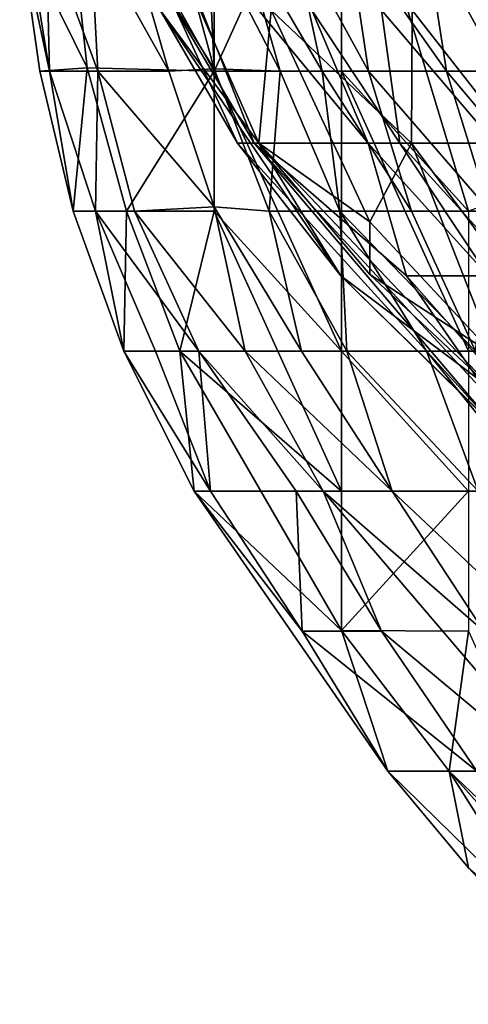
# Model space of a CAD drawing. Extents: x -0.375 to 0.375, y -0.309 to 0.309.
# Tile 1 of 226: x -0.27745 to -0.2699, y -0.30343 to -0.28684. Entities that reach past the tile are written whole.
import ezdxf

# ---------------------------------------------------------------- set-up
doc = ezdxf.new("R2010")
doc.units = 0

msp = doc.modelspace()

# ---------------------------------------------------------------- linework, layer by layer
for points in [[(-0.272033, -0.282991, 0.000891), (-0.269892, -0.280633, 0.000638), (-0.263467, -0.287708, 0.000559)], [(-0.276316, -0.28765, 0.005942), (-0.277451, -0.28535, 0.009818), (-0.276818, -0.282991, 0.005942)], [(-0.276316, -0.28765, 0.005942), (-0.276818, -0.282991, 0.005942), (-0.274175, -0.287708, 0.002508)], [(-0.274175, -0.287708, 0.002508), (-0.276818, -0.282991, 0.005942), (-0.274175, -0.282991, 0.001754)], [(-0.274175, -0.287708, 0.002508), (-0.274175, -0.282991, 0.001754), (-0.272033, -0.282991, 0.000891)], [(-0.272033, -0.287708, 0.001302), (-0.274175, -0.287708, 0.002508), (-0.272033, -0.282991, 0.000891)], [(-0.269892, -0.290067, 0.001065), (-0.272033, -0.287708, 0.001302), (-0.272033, -0.282991, 0.000891)], [(-0.269892, -0.290067, 0.001065), (-0.272033, -0.282991, 0.000891), (-0.263467, -0.287708, 0.000559)], [(-0.275083, -0.286681, 0.491054), (-0.275402, -0.284444, 0.481375), (-0.273427, -0.288918, 0.481375)], [(-0.273427, -0.288918, 0.481375), (-0.275402, -0.284444, 0.481375), (-0.273216, -0.286681, 0.469761)], [(-0.271582, -0.288918, 0.516218), (-0.272534, -0.286681, 0.518153), (-0.275265, -0.284444, 0.510411)], [(-0.271582, -0.288918, 0.516218), (-0.275265, -0.284444, 0.510411), (-0.273501, -0.288918, 0.504604)], [(-0.275265, -0.284444, 0.510411), (-0.27482, -0.286681, 0.504604), (-0.273501, -0.288918, 0.504604)], [(-0.277451, -0.28535, 0.009818), (-0.27695, -0.287708, 0.017571), (-0.277332, -0.28535, 0.017571)], [(-0.277113, -0.287708, 0.009818), (-0.27695, -0.287708, 0.017571), (-0.277451, -0.28535, 0.009818)], [(-0.276316, -0.28765, 0.005942), (-0.277113, -0.287708, 0.009818), (-0.277451, -0.28535, 0.009818)], [(-0.277332, -0.28535, 0.017571), (-0.27695, -0.287708, 0.017571), (-0.277005, -0.28535, 0.0292)], [(-0.276258, -0.28535, 0.052458), (-0.277005, -0.28535, 0.0292), (-0.276134, -0.287708, 0.040829)], [(-0.27695, -0.287708, 0.017571), (-0.276134, -0.287708, 0.040829), (-0.277005, -0.28535, 0.0292)], [(-0.276258, -0.28535, 0.052458), (-0.274938, -0.287708, 0.07184), (-0.275625, -0.28535, 0.07184)], [(-0.276134, -0.287708, 0.040829), (-0.274938, -0.287708, 0.07184), (-0.276258, -0.28535, 0.052458)], [(-0.274175, -0.287667, 0.091222), (-0.27481, -0.28535, 0.095098), (-0.275625, -0.28535, 0.07184)], [(-0.274938, -0.287708, 0.07184), (-0.274175, -0.287667, 0.091222), (-0.275625, -0.28535, 0.07184)], [(-0.274281, -0.28535, 0.110604), (-0.27481, -0.28535, 0.095098), (-0.274175, -0.287667, 0.091222)], [(-0.274281, -0.28535, 0.110604), (-0.273065, -0.287708, 0.118357), (-0.273734, -0.28535, 0.12611)], [(-0.274175, -0.287667, 0.091222), (-0.273065, -0.287708, 0.118357), (-0.274281, -0.28535, 0.110604)], [(-0.272359, -0.287708, 0.133862), (-0.272868, -0.28535, 0.145491), (-0.273734, -0.28535, 0.12611)], [(-0.273065, -0.287708, 0.118357), (-0.272359, -0.287708, 0.133862), (-0.273734, -0.28535, 0.12611)], [(-0.272868, -0.28535, 0.145491), (-0.271578, -0.287708, 0.149368), (-0.271932, -0.28535, 0.164873)], [(-0.272359, -0.287708, 0.133862), (-0.271578, -0.287708, 0.149368), (-0.272868, -0.28535, 0.145491)], [(-0.270266, -0.287708, 0.172626), (-0.27063, -0.28535, 0.188132), (-0.271932, -0.28535, 0.164873)], [(-0.271578, -0.287708, 0.149368), (-0.270266, -0.287708, 0.172626), (-0.271932, -0.28535, 0.164873)], [(-0.270184, -0.28535, 0.195884), (-0.27063, -0.28535, 0.188132), (-0.269347, -0.287708, 0.188132)], [(-0.270266, -0.287708, 0.172626), (-0.269347, -0.287708, 0.188132), (-0.27063, -0.28535, 0.188132)], [(-0.269347, -0.287708, 0.188132), (-0.267699, -0.287708, 0.215266), (-0.270184, -0.28535, 0.195884)], [(-0.270184, -0.28535, 0.195884), (-0.267699, -0.287708, 0.215266), (-0.26865, -0.28535, 0.223019)], [(-0.275083, -0.286681, 0.491054), (-0.273782, -0.288918, 0.498797), (-0.27482, -0.286681, 0.504604)], [(-0.273782, -0.288918, 0.498797), (-0.275083, -0.286681, 0.491054), (-0.272043, -0.291156, 0.487183)], [(-0.275083, -0.286681, 0.491054), (-0.273427, -0.288918, 0.481375), (-0.272043, -0.291156, 0.487183)], [(-0.273501, -0.288918, 0.504604), (-0.27482, -0.286681, 0.504604), (-0.273782, -0.288918, 0.498797)], [(-0.271554, -0.290245, 0.471697), (-0.273427, -0.288918, 0.481375), (-0.273216, -0.286681, 0.469761)], [(-0.270856, -0.288918, 0.463954), (-0.271554, -0.290245, 0.471697), (-0.273216, -0.286681, 0.469761)], [(-0.270856, -0.288918, 0.463954), (-0.273216, -0.286681, 0.469761), (-0.27084, -0.286681, 0.460083)], [(-0.271582, -0.288918, 0.516218), (-0.271053, -0.288918, 0.518153), (-0.272534, -0.286681, 0.518153)], [(-0.272534, -0.286681, 0.518153), (-0.271053, -0.288918, 0.518153), (-0.271357, -0.286681, 0.522025)], [(-0.268843, -0.286681, 0.527832), (-0.271357, -0.286681, 0.522025), (-0.269449, -0.288918, 0.522707)], [(-0.271053, -0.288918, 0.518153), (-0.269449, -0.288918, 0.522707), (-0.271357, -0.286681, 0.522025)], [(-0.269091, -0.288918, 0.458147), (-0.270856, -0.288918, 0.463954), (-0.27084, -0.286681, 0.460083)], [(-0.26861, -0.286681, 0.454276), (-0.269091, -0.288918, 0.458147), (-0.27084, -0.286681, 0.460083)], [(-0.277113, -0.287708, 0.009818), (-0.276316, -0.28765, 0.005942), (-0.276548, -0.290067, 0.009818)], [(-0.276548, -0.290067, 0.009818), (-0.27695, -0.287708, 0.017571), (-0.277113, -0.287708, 0.009818)], [(-0.276134, -0.287708, 0.040829), (-0.27695, -0.287708, 0.017571), (-0.276174, -0.290067, 0.021447)], [(-0.276174, -0.290067, 0.021447), (-0.27695, -0.287708, 0.017571), (-0.276548, -0.290067, 0.009818)], [(-0.276316, -0.28765, 0.005942), (-0.275651, -0.290067, 0.005942), (-0.276548, -0.290067, 0.009818)], [(-0.276316, -0.28765, 0.005942), (-0.274175, -0.287708, 0.002508), (-0.275651, -0.290067, 0.005942)], [(-0.27552, -0.290067, 0.036953), (-0.276134, -0.287708, 0.040829), (-0.276174, -0.290067, 0.021447)], [(-0.276134, -0.287708, 0.040829), (-0.274175, -0.289992, 0.067964), (-0.274938, -0.287708, 0.07184)], [(-0.27552, -0.290067, 0.036953), (-0.274175, -0.289992, 0.067964), (-0.276134, -0.287708, 0.040829)], [(-0.274175, -0.287708, 0.002508), (-0.274175, -0.290067, 0.003427), (-0.275651, -0.290067, 0.005942)], [(-0.274175, -0.287667, 0.091222), (-0.274938, -0.287708, 0.07184), (-0.274175, -0.289992, 0.067964)], [(-0.274175, -0.287667, 0.091222), (-0.27325, -0.290067, 0.087346), (-0.273065, -0.287708, 0.118357)], [(-0.274175, -0.289992, 0.067964), (-0.27325, -0.290067, 0.087346), (-0.274175, -0.287667, 0.091222)], [(-0.272033, -0.292426, 0.002253), (-0.274175, -0.290067, 0.003427), (-0.274175, -0.287708, 0.002508)], [(-0.274175, -0.287708, 0.002508), (-0.272033, -0.287708, 0.001302), (-0.272033, -0.292426, 0.002253)], [(-0.27325, -0.290067, 0.087346), (-0.272059, -0.290067, 0.11448), (-0.273065, -0.287708, 0.118357)], [(-0.272359, -0.287708, 0.133862), (-0.273065, -0.287708, 0.118357), (-0.272059, -0.290067, 0.11448)], [(-0.270853, -0.290067, 0.137739), (-0.271578, -0.287708, 0.149368), (-0.272359, -0.287708, 0.133862)], [(-0.272059, -0.290067, 0.11448), (-0.270853, -0.290067, 0.137739), (-0.272359, -0.287708, 0.133862)], [(-0.269892, -0.292426, 0.001302), (-0.272033, -0.287708, 0.001302), (-0.269892, -0.290067, 0.001065)], [(-0.272033, -0.292426, 0.002253), (-0.272033, -0.287708, 0.001302), (-0.269892, -0.292426, 0.001302)], [(-0.270266, -0.287708, 0.172626), (-0.271578, -0.287708, 0.149368), (-0.269533, -0.290067, 0.160997)], [(-0.271578, -0.287708, 0.149368), (-0.270853, -0.290067, 0.137739), (-0.269533, -0.290067, 0.160997)], [(-0.270266, -0.287708, 0.172626), (-0.268278, -0.290067, 0.180379), (-0.269347, -0.287708, 0.188132)], [(-0.269533, -0.290067, 0.160997), (-0.268278, -0.290067, 0.180379), (-0.270266, -0.287708, 0.172626)], [(-0.273501, -0.288918, 0.504604), (-0.273782, -0.288918, 0.498797), (-0.269449, -0.293687, 0.496861)], [(-0.273782, -0.288918, 0.498797), (-0.272043, -0.291156, 0.487183), (-0.269449, -0.293687, 0.496861)], [(-0.271582, -0.288918, 0.516218), (-0.273501, -0.288918, 0.504604), (-0.27094, -0.291156, 0.510411)], [(-0.273501, -0.288918, 0.504604), (-0.269449, -0.293304, 0.504604), (-0.27094, -0.291156, 0.510411)], [(-0.269449, -0.293304, 0.504604), (-0.273501, -0.288918, 0.504604), (-0.269449, -0.293687, 0.496861)], [(-0.273427, -0.288918, 0.481375), (-0.271554, -0.290245, 0.471697), (-0.271554, -0.291134, 0.477504)], [(-0.272043, -0.291156, 0.487183), (-0.273427, -0.288918, 0.481375), (-0.269449, -0.293103, 0.477504)], [(-0.269449, -0.293103, 0.477504), (-0.273427, -0.288918, 0.481375), (-0.271554, -0.291134, 0.477504)], [(-0.269563, -0.291156, 0.516218), (-0.271053, -0.288918, 0.518153), (-0.271582, -0.288918, 0.516218)], [(-0.27094, -0.291156, 0.510411), (-0.269563, -0.291156, 0.516218), (-0.271582, -0.288918, 0.516218)], [(-0.271554, -0.290245, 0.471697), (-0.270856, -0.288918, 0.463954), (-0.269449, -0.292503, 0.471697)], [(-0.269449, -0.288918, 0.522707), (-0.271053, -0.288918, 0.518153), (-0.269449, -0.290681, 0.518153)], [(-0.269563, -0.291156, 0.516218), (-0.269449, -0.290681, 0.518153), (-0.271053, -0.288918, 0.518153)], [(-0.270856, -0.288918, 0.463954), (-0.269091, -0.288918, 0.458147), (-0.269199, -0.291156, 0.463954)], [(-0.269449, -0.292503, 0.471697), (-0.270856, -0.288918, 0.463954), (-0.269199, -0.291156, 0.463954)], [(-0.276548, -0.290067, 0.009818), (-0.2757, -0.292426, 0.009818), (-0.276174, -0.290067, 0.021447)], [(-0.275651, -0.290067, 0.005942), (-0.2757, -0.292426, 0.009818), (-0.276548, -0.290067, 0.009818)], [(-0.2757, -0.292426, 0.009818), (-0.275165, -0.292426, 0.021447), (-0.276174, -0.290067, 0.021447)], [(-0.276174, -0.290067, 0.021447), (-0.274434, -0.292426, 0.036953), (-0.27552, -0.290067, 0.036953)], [(-0.275165, -0.292426, 0.021447), (-0.274434, -0.292426, 0.036953), (-0.276174, -0.290067, 0.021447)], [(-0.275651, -0.290067, 0.005942), (-0.274754, -0.292426, 0.005942), (-0.2757, -0.292426, 0.009818)], [(-0.275651, -0.290067, 0.005942), (-0.274175, -0.290067, 0.003427), (-0.274754, -0.292426, 0.005942)], [(-0.274175, -0.289992, 0.067964), (-0.27552, -0.290067, 0.036953), (-0.273656, -0.292426, 0.052458)], [(-0.274434, -0.292426, 0.036953), (-0.273656, -0.292426, 0.052458), (-0.27552, -0.290067, 0.036953)], [(-0.274175, -0.290067, 0.003427), (-0.272033, -0.294784, 0.003622), (-0.274754, -0.292426, 0.005942)], [(-0.274175, -0.289992, 0.067964), (-0.272705, -0.292426, 0.07184), (-0.27325, -0.290067, 0.087346)], [(-0.273656, -0.292426, 0.052458), (-0.272705, -0.292426, 0.07184), (-0.274175, -0.289992, 0.067964)], [(-0.272033, -0.292426, 0.002253), (-0.272033, -0.294784, 0.003622), (-0.274175, -0.290067, 0.003427)], [(-0.272059, -0.290067, 0.11448), (-0.27325, -0.290067, 0.087346), (-0.27194, -0.292426, 0.087346)], [(-0.272705, -0.292426, 0.07184), (-0.27194, -0.292426, 0.087346), (-0.27325, -0.290067, 0.087346)], [(-0.270853, -0.290067, 0.137739), (-0.272059, -0.290067, 0.11448), (-0.269778, -0.292426, 0.129986)], [(-0.270602, -0.292426, 0.11448), (-0.269778, -0.292426, 0.129986), (-0.272059, -0.290067, 0.11448)], [(-0.27194, -0.292426, 0.087346), (-0.270602, -0.292426, 0.11448), (-0.272059, -0.290067, 0.11448)], [(-0.269533, -0.290067, 0.160997), (-0.270853, -0.290067, 0.137739), (-0.269778, -0.292426, 0.129986)], [(-0.271554, -0.291134, 0.477504), (-0.271554, -0.290245, 0.471697), (-0.269449, -0.292503, 0.471697)], [(-0.269765, -0.293393, 0.489118), (-0.269449, -0.293687, 0.496861), (-0.272043, -0.291156, 0.487183)], [(-0.269449, -0.293103, 0.477504), (-0.269765, -0.293393, 0.489118), (-0.272043, -0.291156, 0.487183)], [(-0.269449, -0.293103, 0.477504), (-0.271554, -0.291134, 0.477504), (-0.269449, -0.292503, 0.471697)], [(-0.269449, -0.292841, 0.508475), (-0.27094, -0.291156, 0.510411), (-0.269449, -0.293304, 0.504604)], [(-0.269563, -0.291156, 0.516218), (-0.27094, -0.291156, 0.510411), (-0.269449, -0.292841, 0.508475)], [(-0.274239, -0.294784, 0.013695), (-0.275165, -0.292426, 0.021447), (-0.2757, -0.292426, 0.009818)], [(-0.274513, -0.294784, 0.009818), (-0.274239, -0.294784, 0.013695), (-0.2757, -0.292426, 0.009818)], [(-0.274754, -0.292426, 0.005942), (-0.274513, -0.294784, 0.009818), (-0.2757, -0.292426, 0.009818)], [(-0.274434, -0.292426, 0.036953), (-0.275165, -0.292426, 0.021447), (-0.274239, -0.294784, 0.013695)], [(-0.274754, -0.292426, 0.005942), (-0.272033, -0.297132, 0.005942), (-0.274513, -0.294784, 0.009818)], [(-0.272033, -0.297132, 0.005942), (-0.274754, -0.292426, 0.005942), (-0.272033, -0.294784, 0.003622)], [(-0.274434, -0.292426, 0.036953), (-0.272342, -0.294784, 0.048582), (-0.273656, -0.292426, 0.052458)], [(-0.272797, -0.294784, 0.040829), (-0.272342, -0.294784, 0.048582), (-0.274434, -0.292426, 0.036953)], [(-0.274239, -0.294784, 0.013695), (-0.272797, -0.294784, 0.040829), (-0.274434, -0.292426, 0.036953)], [(-0.272342, -0.294784, 0.048582), (-0.27118, -0.294784, 0.07184), (-0.273656, -0.292426, 0.052458)], [(-0.272705, -0.292426, 0.07184), (-0.273656, -0.292426, 0.052458), (-0.27118, -0.294784, 0.07184)], [(-0.272705, -0.292426, 0.07184), (-0.27118, -0.294784, 0.07184), (-0.27194, -0.292426, 0.087346)], [(-0.272033, -0.294784, 0.003622), (-0.272033, -0.292426, 0.002253), (-0.269892, -0.294784, 0.001792)], [(-0.272033, -0.292426, 0.002253), (-0.269892, -0.292426, 0.001302), (-0.269892, -0.294784, 0.001792)], [(-0.270602, -0.292426, 0.11448), (-0.27194, -0.292426, 0.087346), (-0.26973, -0.294784, 0.098975)], [(-0.27118, -0.294784, 0.07184), (-0.26973, -0.294784, 0.098975), (-0.27194, -0.292426, 0.087346)], [(-0.269778, -0.292426, 0.129986), (-0.270602, -0.292426, 0.11448), (-0.2687, -0.294784, 0.118357)], [(-0.2687, -0.294784, 0.118357), (-0.270602, -0.292426, 0.11448), (-0.26973, -0.294784, 0.098975)], [(-0.274513, -0.294784, 0.009818), (-0.272695, -0.297143, 0.013695), (-0.274239, -0.294784, 0.013695)], [(-0.272695, -0.297143, 0.013695), (-0.274513, -0.294784, 0.009818), (-0.271255, -0.299501, 0.009818)], [(-0.274513, -0.294784, 0.009818), (-0.272033, -0.297132, 0.005942), (-0.271255, -0.299501, 0.009818)], [(-0.272695, -0.297143, 0.013695), (-0.272797, -0.294784, 0.040829), (-0.274239, -0.294784, 0.013695)], [(-0.272342, -0.294784, 0.048582), (-0.272797, -0.294784, 0.040829), (-0.271358, -0.297143, 0.036953)], [(-0.271358, -0.297143, 0.036953), (-0.272797, -0.294784, 0.040829), (-0.272695, -0.297143, 0.013695)], [(-0.272342, -0.294784, 0.048582), (-0.269638, -0.297143, 0.067964), (-0.27118, -0.294784, 0.07184)], [(-0.269638, -0.297143, 0.067964), (-0.272342, -0.294784, 0.048582), (-0.26775, -0.300165, 0.056335)], [(-0.26775, -0.300165, 0.056335), (-0.272342, -0.294784, 0.048582), (-0.271358, -0.297143, 0.036953)], [(-0.269892, -0.294784, 0.001792), (-0.272033, -0.297132, 0.005942), (-0.272033, -0.294784, 0.003622)], [(-0.269892, -0.294784, 0.001792), (-0.269892, -0.297143, 0.002997), (-0.272033, -0.297132, 0.005942)], [(-0.27118, -0.294784, 0.07184), (-0.26775, -0.29801, 0.087346), (-0.26973, -0.294784, 0.098975)], [(-0.269638, -0.297143, 0.067964), (-0.26775, -0.29801, 0.087346), (-0.27118, -0.294784, 0.07184)], [(-0.272695, -0.297143, 0.013695), (-0.269753, -0.299501, 0.033076), (-0.271358, -0.297143, 0.036953)], [(-0.271255, -0.299501, 0.009818), (-0.269753, -0.299501, 0.033076), (-0.272695, -0.297143, 0.013695)], [(-0.272033, -0.297132, 0.005942), (-0.269892, -0.297143, 0.002997), (-0.270222, -0.299501, 0.005942)], [(-0.272033, -0.297132, 0.005942), (-0.270222, -0.299501, 0.005942), (-0.271255, -0.299501, 0.009818)], [(-0.269753, -0.299501, 0.033076), (-0.26775, -0.300165, 0.056335), (-0.271358, -0.297143, 0.036953)], [(-0.269892, -0.297143, 0.002997), (-0.26775, -0.30186, 0.005333), (-0.270222, -0.299501, 0.005942)], [(-0.271255, -0.299501, 0.009818), (-0.26775, -0.302934, 0.017571), (-0.269753, -0.299501, 0.033076)], [(-0.269892, -0.301128, 0.009818), (-0.26775, -0.302934, 0.017571), (-0.271255, -0.299501, 0.009818)], [(-0.269892, -0.301128, 0.009818), (-0.271255, -0.299501, 0.009818), (-0.270222, -0.299501, 0.005942)], [(-0.26775, -0.302269, 0.005942), (-0.26775, -0.303428, 0.009818), (-0.270222, -0.299501, 0.005942)], [(-0.270222, -0.299501, 0.005942), (-0.26775, -0.303428, 0.009818), (-0.269892, -0.301128, 0.009818)], [(-0.26775, -0.302269, 0.005942), (-0.270222, -0.299501, 0.005942), (-0.26775, -0.30186, 0.005333)]]:
    msp.add_3dface(points)

doc.saveas('drawing.dxf')
